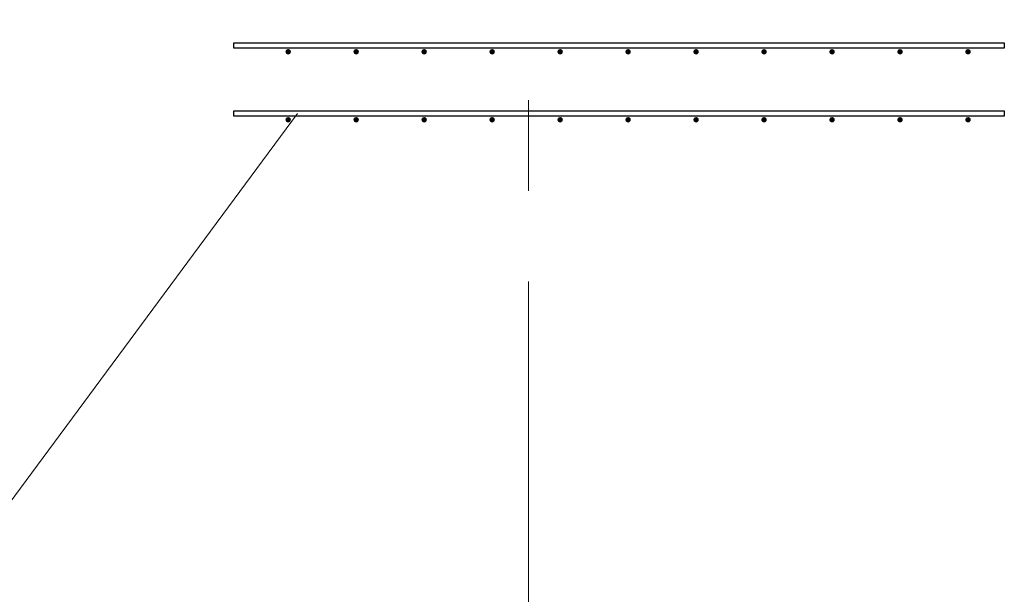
# Model space of a CAD drawing. Header units: metres. Extents: x -38 to 93, y -15 to 21.
# Tile 96 of 256: x 45.089 to 46.175, y 8.195 to 8.829. Entities that reach past the tile are written whole.
import ezdxf

# ---------------------------------------------------------------- set-up
doc = ezdxf.new("R2010")
doc.units = ezdxf.units.M
doc.linetypes.add('______11', pattern=[0.5, 0.4, -0.05, 0, -0.05])
doc.linetypes.add('______5', pattern=[1.1, 0.8, -0.1, 0.1, -0.1])
for name, color, linetype, lineweight in [('XR$1$Осевая линия (1)', 7, '______5', 13), ('XR$4$Арматурный каркас 01', 4, 'Continuous', 35), ('XR$4$Текст_ общее_1', 7, 'Continuous', 13)]:
    doc.layers.add(name, color=color, linetype=linetype, lineweight=lineweight)

msp = doc.modelspace()

# ---------------------------------------------------------------- hatches: boundary and pattern name
at = {"layer": 'XR$4$Арматурный каркас 01', "linetype": 'Continuous', "lineweight": 50, "transparency": 33554687}
for points in [[(45.388, 8.7932), (45.3878, 8.7944), (45.3871, 8.7954), (45.3861, 8.796), (45.385, 8.7962), (45.3839, 8.796), (45.3829, 8.7954), (45.3822, 8.7944), (45.382, 8.7932), (45.3822, 8.7921), (45.3829, 8.7911), (45.3839, 8.7905), (45.385, 8.7902), (45.3861, 8.7905), (45.3871, 8.7911), (45.3878, 8.7921)], [(45.388, 8.7932), (45.3878, 8.7944), (45.3871, 8.7954), (45.3861, 8.796), (45.385, 8.7962), (45.3839, 8.796), (45.3829, 8.7954), (45.3822, 8.7944), (45.382, 8.7932), (45.3822, 8.7921), (45.3829, 8.7911), (45.3839, 8.7905), (45.385, 8.7902), (45.3861, 8.7905), (45.3871, 8.7911), (45.3878, 8.7921)], [(45.463, 8.7932), (45.4628, 8.7944), (45.4621, 8.7954), (45.4611, 8.796), (45.46, 8.7962), (45.4589, 8.796), (45.4579, 8.7954), (45.4572, 8.7944), (45.457, 8.7932), (45.4572, 8.7921), (45.4579, 8.7911), (45.4589, 8.7905), (45.46, 8.7902), (45.4611, 8.7905), (45.4621, 8.7911), (45.4628, 8.7921)], [(45.463, 8.7932), (45.4628, 8.7944), (45.4621, 8.7954), (45.4611, 8.796), (45.46, 8.7962), (45.4589, 8.796), (45.4579, 8.7954), (45.4572, 8.7944), (45.457, 8.7932), (45.4572, 8.7921), (45.4579, 8.7911), (45.4589, 8.7905), (45.46, 8.7902), (45.4611, 8.7905), (45.4621, 8.7911), (45.4628, 8.7921)], [(45.538, 8.7932), (45.5378, 8.7944), (45.5371, 8.7954), (45.5361, 8.796), (45.535, 8.7962), (45.5339, 8.796), (45.5329, 8.7954), (45.5322, 8.7944), (45.532, 8.7932), (45.5322, 8.7921), (45.5329, 8.7911), (45.5339, 8.7905), (45.535, 8.7902), (45.5361, 8.7905), (45.5371, 8.7911), (45.5378, 8.7921)], [(45.538, 8.7932), (45.5378, 8.7944), (45.5371, 8.7954), (45.5361, 8.796), (45.535, 8.7962), (45.5339, 8.796), (45.5329, 8.7954), (45.5322, 8.7944), (45.532, 8.7932), (45.5322, 8.7921), (45.5329, 8.7911), (45.5339, 8.7905), (45.535, 8.7902), (45.5361, 8.7905), (45.5371, 8.7911), (45.5378, 8.7921)], [(45.613, 8.7932), (45.6128, 8.7944), (45.6121, 8.7954), (45.6111, 8.796), (45.61, 8.7962), (45.6089, 8.796), (45.6079, 8.7954), (45.6072, 8.7944), (45.607, 8.7932), (45.6072, 8.7921), (45.6079, 8.7911), (45.6089, 8.7905), (45.61, 8.7902), (45.6111, 8.7905), (45.6121, 8.7911), (45.6128, 8.7921)], [(45.613, 8.7932), (45.6128, 8.7944), (45.6121, 8.7954), (45.6111, 8.796), (45.61, 8.7962), (45.6089, 8.796), (45.6079, 8.7954), (45.6072, 8.7944), (45.607, 8.7932), (45.6072, 8.7921), (45.6079, 8.7911), (45.6089, 8.7905), (45.61, 8.7902), (45.6111, 8.7905), (45.6121, 8.7911), (45.6128, 8.7921)], [(45.688, 8.7932), (45.6878, 8.7944), (45.6871, 8.7954), (45.6861, 8.796), (45.685, 8.7962), (45.6839, 8.796), (45.6829, 8.7954), (45.6822, 8.7944), (45.682, 8.7932), (45.6822, 8.7921), (45.6829, 8.7911), (45.6839, 8.7905), (45.685, 8.7902), (45.6861, 8.7905), (45.6871, 8.7911), (45.6878, 8.7921)], [(45.688, 8.7932), (45.6878, 8.7944), (45.6871, 8.7954), (45.6861, 8.796), (45.685, 8.7962), (45.6839, 8.796), (45.6829, 8.7954), (45.6822, 8.7944), (45.682, 8.7932), (45.6822, 8.7921), (45.6829, 8.7911), (45.6839, 8.7905), (45.685, 8.7902), (45.6861, 8.7905), (45.6871, 8.7911), (45.6878, 8.7921)], [(45.763, 8.7932), (45.7628, 8.7944), (45.7621, 8.7954), (45.7611, 8.796), (45.76, 8.7962), (45.7589, 8.796), (45.7579, 8.7954), (45.7572, 8.7944), (45.757, 8.7932), (45.7572, 8.7921), (45.7579, 8.7911), (45.7589, 8.7905), (45.76, 8.7902), (45.7611, 8.7905), (45.7621, 8.7911), (45.7628, 8.7921)], [(45.763, 8.7932), (45.7628, 8.7944), (45.7621, 8.7954), (45.7611, 8.796), (45.76, 8.7962), (45.7589, 8.796), (45.7579, 8.7954), (45.7572, 8.7944), (45.757, 8.7932), (45.7572, 8.7921), (45.7579, 8.7911), (45.7589, 8.7905), (45.76, 8.7902), (45.7611, 8.7905), (45.7621, 8.7911), (45.7628, 8.7921)], [(45.838, 8.7932), (45.8378, 8.7944), (45.8371, 8.7954), (45.8361, 8.796), (45.835, 8.7962), (45.8339, 8.796), (45.8329, 8.7954), (45.8322, 8.7944), (45.832, 8.7932), (45.8322, 8.7921), (45.8329, 8.7911), (45.8339, 8.7905), (45.835, 8.7902), (45.8361, 8.7905), (45.8371, 8.7911), (45.8378, 8.7921)], [(45.838, 8.7932), (45.8378, 8.7944), (45.8371, 8.7954), (45.8361, 8.796), (45.835, 8.7962), (45.8339, 8.796), (45.8329, 8.7954), (45.8322, 8.7944), (45.832, 8.7932), (45.8322, 8.7921), (45.8329, 8.7911), (45.8339, 8.7905), (45.835, 8.7902), (45.8361, 8.7905), (45.8371, 8.7911), (45.8378, 8.7921)], [(45.913, 8.7932), (45.9128, 8.7944), (45.9121, 8.7954), (45.9111, 8.796), (45.91, 8.7962), (45.9089, 8.796), (45.9079, 8.7954), (45.9072, 8.7944), (45.907, 8.7932), (45.9072, 8.7921), (45.9079, 8.7911), (45.9089, 8.7905), (45.91, 8.7902), (45.9111, 8.7905), (45.9121, 8.7911), (45.9128, 8.7921)], [(45.913, 8.7932), (45.9128, 8.7944), (45.9121, 8.7954), (45.9111, 8.796), (45.91, 8.7962), (45.9089, 8.796), (45.9079, 8.7954), (45.9072, 8.7944), (45.907, 8.7932), (45.9072, 8.7921), (45.9079, 8.7911), (45.9089, 8.7905), (45.91, 8.7902), (45.9111, 8.7905), (45.9121, 8.7911), (45.9128, 8.7921)], [(45.988, 8.7932), (45.9878, 8.7944), (45.9871, 8.7954), (45.9861, 8.796), (45.985, 8.7962), (45.9839, 8.796), (45.9829, 8.7954), (45.9822, 8.7944), (45.982, 8.7932), (45.9822, 8.7921), (45.9829, 8.7911), (45.9839, 8.7905), (45.985, 8.7902), (45.9861, 8.7905), (45.9871, 8.7911), (45.9878, 8.7921)], [(45.988, 8.7932), (45.9878, 8.7944), (45.9871, 8.7954), (45.9861, 8.796), (45.985, 8.7962), (45.9839, 8.796), (45.9829, 8.7954), (45.9822, 8.7944), (45.982, 8.7932), (45.9822, 8.7921), (45.9829, 8.7911), (45.9839, 8.7905), (45.985, 8.7902), (45.9861, 8.7905), (45.9871, 8.7911), (45.9878, 8.7921)], [(46.063, 8.7932), (46.0628, 8.7944), (46.0621, 8.7954), (46.0611, 8.796), (46.06, 8.7962), (46.0589, 8.796), (46.0579, 8.7954), (46.0572, 8.7944), (46.057, 8.7932), (46.0572, 8.7921), (46.0579, 8.7911), (46.0589, 8.7905), (46.06, 8.7902), (46.0611, 8.7905), (46.0621, 8.7911), (46.0628, 8.7921)], [(46.063, 8.7932), (46.0628, 8.7944), (46.0621, 8.7954), (46.0611, 8.796), (46.06, 8.7962), (46.0589, 8.796), (46.0579, 8.7954), (46.0572, 8.7944), (46.057, 8.7932), (46.0572, 8.7921), (46.0579, 8.7911), (46.0589, 8.7905), (46.06, 8.7902), (46.0611, 8.7905), (46.0621, 8.7911), (46.0628, 8.7921)], [(46.138, 8.7932), (46.1378, 8.7944), (46.1371, 8.7954), (46.1361, 8.796), (46.135, 8.7962), (46.1339, 8.796), (46.1329, 8.7954), (46.1322, 8.7944), (46.132, 8.7932), (46.1322, 8.7921), (46.1329, 8.7911), (46.1339, 8.7905), (46.135, 8.7902), (46.1361, 8.7905), (46.1371, 8.7911), (46.1378, 8.7921)], [(46.138, 8.7932), (46.1378, 8.7944), (46.1371, 8.7954), (46.1361, 8.796), (46.135, 8.7962), (46.1339, 8.796), (46.1329, 8.7954), (46.1322, 8.7944), (46.132, 8.7932), (46.1322, 8.7921), (46.1329, 8.7911), (46.1339, 8.7905), (46.135, 8.7902), (46.1361, 8.7905), (46.1371, 8.7911), (46.1378, 8.7921)], [(45.388, 8.7182), (45.3878, 8.7194), (45.3871, 8.7204), (45.3861, 8.721), (45.385, 8.7212), (45.3839, 8.721), (45.3829, 8.7204), (45.3822, 8.7194), (45.382, 8.7182), (45.3822, 8.7171), (45.3829, 8.7161), (45.3839, 8.7155), (45.385, 8.7152), (45.3861, 8.7155), (45.3871, 8.7161), (45.3878, 8.7171)], [(45.388, 8.7182), (45.3878, 8.7194), (45.3871, 8.7204), (45.3861, 8.721), (45.385, 8.7212), (45.3839, 8.721), (45.3829, 8.7204), (45.3822, 8.7194), (45.382, 8.7182), (45.3822, 8.7171), (45.3829, 8.7161), (45.3839, 8.7155), (45.385, 8.7152), (45.3861, 8.7155), (45.3871, 8.7161), (45.3878, 8.7171)], [(45.463, 8.7182), (45.4628, 8.7194), (45.4621, 8.7204), (45.4611, 8.721), (45.46, 8.7212), (45.4589, 8.721), (45.4579, 8.7204), (45.4572, 8.7194), (45.457, 8.7182), (45.4572, 8.7171), (45.4579, 8.7161), (45.4589, 8.7155), (45.46, 8.7152), (45.4611, 8.7155), (45.4621, 8.7161), (45.4628, 8.7171)], [(45.463, 8.7182), (45.4628, 8.7194), (45.4621, 8.7204), (45.4611, 8.721), (45.46, 8.7212), (45.4589, 8.721), (45.4579, 8.7204), (45.4572, 8.7194), (45.457, 8.7182), (45.4572, 8.7171), (45.4579, 8.7161), (45.4589, 8.7155), (45.46, 8.7152), (45.4611, 8.7155), (45.4621, 8.7161), (45.4628, 8.7171)], [(45.538, 8.7182), (45.5378, 8.7194), (45.5371, 8.7204), (45.5361, 8.721), (45.535, 8.7212), (45.5339, 8.721), (45.5329, 8.7204), (45.5322, 8.7194), (45.532, 8.7182), (45.5322, 8.7171), (45.5329, 8.7161), (45.5339, 8.7155), (45.535, 8.7152), (45.5361, 8.7155), (45.5371, 8.7161), (45.5378, 8.7171)], [(45.538, 8.7182), (45.5378, 8.7194), (45.5371, 8.7204), (45.5361, 8.721), (45.535, 8.7212), (45.5339, 8.721), (45.5329, 8.7204), (45.5322, 8.7194), (45.532, 8.7182), (45.5322, 8.7171), (45.5329, 8.7161), (45.5339, 8.7155), (45.535, 8.7152), (45.5361, 8.7155), (45.5371, 8.7161), (45.5378, 8.7171)], [(45.613, 8.7182), (45.6128, 8.7194), (45.6121, 8.7204), (45.6111, 8.721), (45.61, 8.7212), (45.6089, 8.721), (45.6079, 8.7204), (45.6072, 8.7194), (45.607, 8.7182), (45.6072, 8.7171), (45.6079, 8.7161), (45.6089, 8.7155), (45.61, 8.7152), (45.6111, 8.7155), (45.6121, 8.7161), (45.6128, 8.7171)], [(45.613, 8.7182), (45.6128, 8.7194), (45.6121, 8.7204), (45.6111, 8.721), (45.61, 8.7212), (45.6089, 8.721), (45.6079, 8.7204), (45.6072, 8.7194), (45.607, 8.7182), (45.6072, 8.7171), (45.6079, 8.7161), (45.6089, 8.7155), (45.61, 8.7152), (45.6111, 8.7155), (45.6121, 8.7161), (45.6128, 8.7171)], [(45.688, 8.7182), (45.6878, 8.7194), (45.6871, 8.7204), (45.6861, 8.721), (45.685, 8.7212), (45.6839, 8.721), (45.6829, 8.7204), (45.6822, 8.7194), (45.682, 8.7182), (45.6822, 8.7171), (45.6829, 8.7161), (45.6839, 8.7155), (45.685, 8.7152), (45.6861, 8.7155), (45.6871, 8.7161), (45.6878, 8.7171)], [(45.688, 8.7182), (45.6878, 8.7194), (45.6871, 8.7204), (45.6861, 8.721), (45.685, 8.7212), (45.6839, 8.721), (45.6829, 8.7204), (45.6822, 8.7194), (45.682, 8.7182), (45.6822, 8.7171), (45.6829, 8.7161), (45.6839, 8.7155), (45.685, 8.7152), (45.6861, 8.7155), (45.6871, 8.7161), (45.6878, 8.7171)], [(45.763, 8.7182), (45.7628, 8.7194), (45.7621, 8.7204), (45.7611, 8.721), (45.76, 8.7212), (45.7589, 8.721), (45.7579, 8.7204), (45.7572, 8.7194), (45.757, 8.7182), (45.7572, 8.7171), (45.7579, 8.7161), (45.7589, 8.7155), (45.76, 8.7152), (45.7611, 8.7155), (45.7621, 8.7161), (45.7628, 8.7171)], [(45.763, 8.7182), (45.7628, 8.7194), (45.7621, 8.7204), (45.7611, 8.721), (45.76, 8.7212), (45.7589, 8.721), (45.7579, 8.7204), (45.7572, 8.7194), (45.757, 8.7182), (45.7572, 8.7171), (45.7579, 8.7161), (45.7589, 8.7155), (45.76, 8.7152), (45.7611, 8.7155), (45.7621, 8.7161), (45.7628, 8.7171)], [(45.838, 8.7182), (45.8378, 8.7194), (45.8371, 8.7204), (45.8361, 8.721), (45.835, 8.7212), (45.8339, 8.721), (45.8329, 8.7204), (45.8322, 8.7194), (45.832, 8.7182), (45.8322, 8.7171), (45.8329, 8.7161), (45.8339, 8.7155), (45.835, 8.7152), (45.8361, 8.7155), (45.8371, 8.7161), (45.8378, 8.7171)], [(45.838, 8.7182), (45.8378, 8.7194), (45.8371, 8.7204), (45.8361, 8.721), (45.835, 8.7212), (45.8339, 8.721), (45.8329, 8.7204), (45.8322, 8.7194), (45.832, 8.7182), (45.8322, 8.7171), (45.8329, 8.7161), (45.8339, 8.7155), (45.835, 8.7152), (45.8361, 8.7155), (45.8371, 8.7161), (45.8378, 8.7171)], [(45.913, 8.7182), (45.9128, 8.7194), (45.9121, 8.7204), (45.9111, 8.721), (45.91, 8.7212), (45.9089, 8.721), (45.9079, 8.7204), (45.9072, 8.7194), (45.907, 8.7182), (45.9072, 8.7171), (45.9079, 8.7161), (45.9089, 8.7155), (45.91, 8.7152), (45.9111, 8.7155), (45.9121, 8.7161), (45.9128, 8.7171)], [(45.913, 8.7182), (45.9128, 8.7194), (45.9121, 8.7204), (45.9111, 8.721), (45.91, 8.7212), (45.9089, 8.721), (45.9079, 8.7204), (45.9072, 8.7194), (45.907, 8.7182), (45.9072, 8.7171), (45.9079, 8.7161), (45.9089, 8.7155), (45.91, 8.7152), (45.9111, 8.7155), (45.9121, 8.7161), (45.9128, 8.7171)], [(45.988, 8.7182), (45.9878, 8.7194), (45.9871, 8.7204), (45.9861, 8.721), (45.985, 8.7212), (45.9839, 8.721), (45.9829, 8.7204), (45.9822, 8.7194), (45.982, 8.7182), (45.9822, 8.7171), (45.9829, 8.7161), (45.9839, 8.7155), (45.985, 8.7152), (45.9861, 8.7155), (45.9871, 8.7161), (45.9878, 8.7171)], [(45.988, 8.7182), (45.9878, 8.7194), (45.9871, 8.7204), (45.9861, 8.721), (45.985, 8.7212), (45.9839, 8.721), (45.9829, 8.7204), (45.9822, 8.7194), (45.982, 8.7182), (45.9822, 8.7171), (45.9829, 8.7161), (45.9839, 8.7155), (45.985, 8.7152), (45.9861, 8.7155), (45.9871, 8.7161), (45.9878, 8.7171)], [(46.063, 8.7182), (46.0628, 8.7194), (46.0621, 8.7204), (46.0611, 8.721), (46.06, 8.7212), (46.0589, 8.721), (46.0579, 8.7204), (46.0572, 8.7194), (46.057, 8.7182), (46.0572, 8.7171), (46.0579, 8.7161), (46.0589, 8.7155), (46.06, 8.7152), (46.0611, 8.7155), (46.0621, 8.7161), (46.0628, 8.7171)], [(46.063, 8.7182), (46.0628, 8.7194), (46.0621, 8.7204), (46.0611, 8.721), (46.06, 8.7212), (46.0589, 8.721), (46.0579, 8.7204), (46.0572, 8.7194), (46.057, 8.7182), (46.0572, 8.7171), (46.0579, 8.7161), (46.0589, 8.7155), (46.06, 8.7152), (46.0611, 8.7155), (46.0621, 8.7161), (46.0628, 8.7171)], [(46.138, 8.7182), (46.1378, 8.7194), (46.1371, 8.7204), (46.1361, 8.721), (46.135, 8.7212), (46.1339, 8.721), (46.1329, 8.7204), (46.1322, 8.7194), (46.132, 8.7182), (46.1322, 8.7171), (46.1329, 8.7161), (46.1339, 8.7155), (46.135, 8.7152), (46.1361, 8.7155), (46.1371, 8.7161), (46.1378, 8.7171)], [(46.138, 8.7182), (46.1378, 8.7194), (46.1371, 8.7204), (46.1361, 8.721), (46.135, 8.7212), (46.1339, 8.721), (46.1329, 8.7204), (46.1322, 8.7194), (46.132, 8.7182), (46.1322, 8.7171), (46.1329, 8.7161), (46.1339, 8.7155), (46.135, 8.7152), (46.1361, 8.7155), (46.1371, 8.7161), (46.1378, 8.7171)]]:
    msp.add_hatch(color=2, dxfattribs=at).paths.add_polyline_path(points)

# ---------------------------------------------------------------- linework, layer by layer
at = {"layer": 'XR$1$Осевая линия (1)', "color": 253, "linetype": '______11', "lineweight": 13, "true_color": 0xa0a0a0, "transparency": 33554687}
msp.add_line((45.65, 6.74), (45.65, 19.78), dxfattribs=at)
at = {"layer": 'XR$4$Арматурный каркас 01', "color": 2, "linetype": 'Continuous', "lineweight": 25, "transparency": 33554687}
for points in [[(45.325, 8.8032), (46.175, 8.8032), (46.175, 8.7972), (45.325, 8.7972), (45.325, 8.8032)], [(45.325, 8.8032), (46.175, 8.8032), (46.175, 8.7972), (45.325, 8.7972), (45.325, 8.8032)], [(45.325, 8.8032), (46.175, 8.8032), (46.175, 8.7972), (45.325, 8.7972), (45.325, 8.8032)], [(45.325, 8.8032), (46.175, 8.8032), (46.175, 8.7972), (45.325, 8.7972), (45.325, 8.8032)], [(45.325, 8.7282), (46.175, 8.7282), (46.175, 8.7222), (45.325, 8.7222), (45.325, 8.7282)], [(45.325, 8.7282), (46.175, 8.7282), (46.175, 8.7222), (45.325, 8.7222), (45.325, 8.7282)], [(45.325, 8.7282), (46.175, 8.7282), (46.175, 8.7222), (45.325, 8.7222), (45.325, 8.7282)], [(45.325, 8.7282), (46.175, 8.7282), (46.175, 8.7222), (45.325, 8.7222), (45.325, 8.7282)]]:
    msp.add_lwpolyline(points, dxfattribs=at)
at = {"layer": 'XR$4$Текст_ общее_1', "color": 7, "linetype": 'Continuous', "lineweight": 13, "transparency": 33554687}
msp.add_lwpolyline([(45.3953, 8.7252), (45.0508, 8.2595), (43.3408, 8.2595)], dxfattribs=at)

doc.saveas('drawing.dxf')
